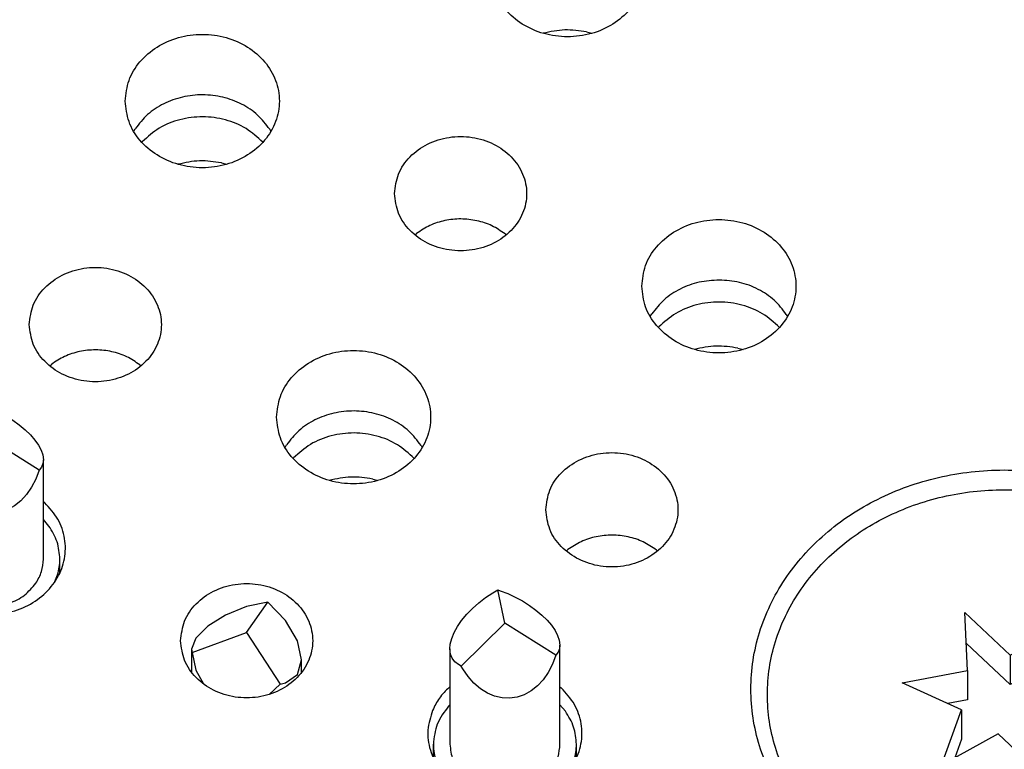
# Model space of a CAD drawing. Header units: inches. Extents: x -129 to 664, y -381 to 179.
# Tile 14 of 109: x -42.38 to -33.44, y -331.49 to -324.86. Entities that reach past the tile are written whole.
import ezdxf

# ---------------------------------------------------------------- set-up
doc = ezdxf.new("R2010")
doc.units = ezdxf.units.IN
doc.layers.add('1', color=7, linetype='Continuous')

# ---------------------------------------------------------------- blocks, each defined once
blk = doc.blocks.new('gnd_pogo_bot_1400-1715_2_22', base_point=(-40.8207, -330.9889))
at = {"color": 7, "linetype": 'Continuous'}
for p, q in [((-40.3207, -330.1914), (-40.512, -330.2675)), ((-40.3207, -330.4261), (-40.1293, -330.151)), ((-40.1293, -330.151), (-40.3207, -330.1914)), ((-39.9671, -330.3182), (-40.1293, -330.151)), ((-40.512, -330.2675), (-40.6742, -330.3678)), ((-40.6742, -330.3678), (-40.7826, -330.4769)), ((-39.8587, -330.5019), (-39.9671, -330.3182)), ((-40.8164, -330.6076), (-40.3207, -330.4261)), ((-40.3207, -330.4261), (-40.0163, -330.8946)), ((-40.7826, -330.4769), (-40.8207, -330.5783)), ((-39.8207, -330.6739), (-39.8587, -330.5019)), ((-40.8207, -330.5783), (-40.8207, -330.7875)), ((-40.8207, -330.5783), (-40.8164, -330.6076)), ((-40.8164, -330.6076), (-40.7826, -330.7686)), ((-39.8587, -330.8083), (-39.8207, -330.6739)), ((-39.8207, -330.7876), (-39.8207, -330.6739)), ((-40.7826, -330.7686), (-40.7127, -330.8941)), ((-39.9671, -330.8845), (-39.8587, -330.8083)), ((-40.1147, -330.9889), (-40.0163, -330.8946)), ((-40.0163, -330.8946), (-39.9671, -330.8845))]:
    blk.add_line(p, q, dxfattribs=at)
blk = doc.blocks.new('ground_pin_set_2__224', base_point=(-64.8566, -337.4344))
blk.add_blockref('gnd_pogo_bot_1400-1715_2_22', (-40.8207, -330.9889))
blk = doc.blocks.new('insulator_top2_E7018-25457__230', base_point=(-87.5092, -353.6628))
at = {"color": 7, "linetype": 'Continuous'}
for p, q in [((-41.3467, -325.8701), (-41.3325, -325.8461)), ((-40.1107, -325.8515), (-40.0998, -325.8702)), ((-38.7914, -326.8117), (-38.7765, -326.7991)), ((-37.9723, -326.8027), (-37.9617, -326.8117)), ((-36.6534, -327.5537), (-36.6392, -327.5297)), ((-35.4173, -327.5351), (-35.4065, -327.5538)), ((-42.1101, -328.0021), (-42.0951, -327.9896)), ((-41.291, -327.9931), (-41.2804, -328.0022)), ((-39.9721, -328.7442), (-39.9578, -328.7202)), ((-38.736, -328.7256), (-38.7252, -328.7443)), ((-42.1673, -329.2356), (-42.155, -329.2462)), ((-37.4168, -329.6857), (-37.4018, -329.6732)), ((-36.5977, -329.6767), (-36.5871, -329.6858)), ((-38.4815, -330.9253), (-38.474, -330.919)), ((-37.474, -330.9192), (-37.4617, -330.9298))]:
    blk.add_line(p, q, dxfattribs=at)
for points, knots in [([(-38.1046, -324.4043), (-38.0978, -324.4681), (-38.0838, -324.5976), (-37.9765, -324.7701), (-37.8194, -324.9051), (-37.6219, -324.991), (-37.4047, -325.0204), (-37.1873, -324.991), (-36.9901, -324.9051), (-36.8319, -324.7701), (-36.7287, -324.5976), (-36.6928, -324.4043), (-36.7287, -324.211), (-36.8319, -324.0385), (-36.9901, -323.9035), (-37.1873, -323.8176), (-37.4047, -323.7882), (-37.6219, -323.8176), (-37.8194, -323.9035), (-37.9765, -324.0385), (-38.0838, -324.211), (-38.0978, -324.3405), (-38.1046, -324.4043)], [0, 0, 0, 0, 0.190439, 0.386512, 0.591376, 0.804667, 1.023004, 1.241341, 1.454632, 1.659496, 1.855569, 2.046008, 2.236447, 2.43252, 2.637384, 2.850675, 3.069012, 3.287349, 3.50064, 3.705504, 3.901578, 4.092016, 4.092016, 4.092016, 4.092016]), ([(-41.4233, -325.5948), (-41.4164, -325.6586), (-41.4025, -325.788), (-41.2951, -325.9605), (-41.1381, -326.0956), (-40.9406, -326.1814), (-40.7233, -326.2109), (-40.506, -326.1814), (-40.3088, -326.0956), (-40.1506, -325.9605), (-40.0474, -325.788), (-40.0114, -325.5948), (-40.0474, -325.4015), (-40.1506, -325.229), (-40.3088, -325.0939), (-40.506, -325.0081), (-40.7233, -324.9787), (-40.9406, -325.0081), (-41.1381, -325.0939), (-41.2951, -325.229), (-41.4025, -325.4015), (-41.4164, -325.531), (-41.4233, -325.5948)], [0, 0, 0, 0, 0.190439, 0.386512, 0.591376, 0.804667, 1.023004, 1.241341, 1.454632, 1.659496, 1.855569, 2.046008, 2.236447, 2.43252, 2.637384, 2.850675, 3.069012, 3.287349, 3.50064, 3.705504, 3.901578, 4.092016, 4.092016, 4.092016, 4.092016]), ([(-40.1107, -325.8515), (-40.1452, -325.8063), (-40.2155, -325.7143), (-40.365, -325.6164), (-40.5356, -325.5533), (-40.7197, -325.5315), (-40.9041, -325.5516), (-41.0754, -325.6133), (-41.2261, -325.7098), (-41.2975, -325.8013), (-41.3325, -325.8461)], [0, 0, 0, 0, 0.169498, 0.345491, 0.526996, 0.711655, 0.896377, 1.078053, 1.254287, 1.424032, 1.424032, 1.424032, 1.424032]), ([(-38.9767, -326.4366), (-38.9693, -326.4974), (-38.9544, -326.6212), (-38.8412, -326.781), (-38.6793, -326.8975), (-38.4813, -326.9588), (-38.272, -326.9588), (-38.0743, -326.8975), (-37.9111, -326.781), (-37.8024, -326.6212), (-37.764, -326.4366), (-37.8024, -326.2519), (-37.9111, -326.0921), (-38.0743, -325.9756), (-38.272, -325.9143), (-38.4813, -325.9143), (-38.6793, -325.9756), (-38.8412, -326.0921), (-38.9544, -326.2519), (-38.9693, -326.3757), (-38.9767, -326.4366)], [0, 0, 0, 0, 0.181365, 0.369194, 0.566516, 0.771824, 0.980202, 1.18551, 1.382833, 1.570662, 1.752027, 1.933392, 2.121221, 2.318543, 2.523851, 2.732229, 2.937537, 3.134859, 3.322688, 3.504053, 3.504053, 3.504053, 3.504053]), ([(-37.9723, -326.8027), (-38.0111, -326.7762), (-38.0898, -326.7226), (-38.2281, -326.6782), (-38.3736, -326.6616), (-38.5192, -326.6769), (-38.6581, -326.7201), (-38.7374, -326.773), (-38.7765, -326.7991)], [0, 0, 0, 0, 0.1402464, 0.2843158, 0.4305324, 0.5767945, 0.7209911, 0.8614209, 0.8614209, 0.8614209, 0.8614209]), ([(-36.73, -327.2783), (-36.7231, -327.3421), (-36.7092, -327.4716), (-36.6018, -327.6441), (-36.4448, -327.7792), (-36.2473, -327.865), (-36.03, -327.8944), (-35.8127, -327.865), (-35.6155, -327.7792), (-35.4572, -327.6441), (-35.3541, -327.4716), (-35.3181, -327.2783), (-35.3541, -327.0851), (-35.4572, -326.9126), (-35.6155, -326.7775), (-35.8127, -326.6917), (-36.03, -326.6622), (-36.2473, -326.6917), (-36.4448, -326.7775), (-36.6018, -326.9126), (-36.7092, -327.0851), (-36.7231, -327.2145), (-36.73, -327.2783)], [0, 0, 0, 0, 0.190439, 0.386512, 0.591376, 0.804667, 1.023004, 1.241341, 1.454632, 1.659496, 1.855569, 2.046008, 2.236447, 2.43252, 2.637384, 2.850675, 3.069012, 3.287349, 3.50064, 3.705504, 3.901578, 4.092016, 4.092016, 4.092016, 4.092016]), ([(-42.2953, -327.627), (-42.288, -327.6878), (-42.2731, -327.8117), (-42.1599, -327.9715), (-41.998, -328.088), (-41.8, -328.1493), (-41.5906, -328.1493), (-41.393, -328.088), (-41.2298, -327.9715), (-41.1211, -327.8117), (-41.0827, -327.627), (-41.1211, -327.4424), (-41.2298, -327.2826), (-41.393, -327.1661), (-41.5906, -327.1048), (-41.8, -327.1048), (-41.998, -327.1661), (-42.1599, -327.2826), (-42.2731, -327.4424), (-42.288, -327.5662), (-42.2953, -327.627)], [0, 0, 0, 0, 0.181365, 0.369194, 0.566516, 0.771824, 0.980202, 1.18551, 1.382833, 1.570662, 1.752027, 1.933392, 2.121221, 2.318543, 2.523851, 2.732229, 2.937537, 3.134859, 3.322688, 3.504053, 3.504053, 3.504053, 3.504053]), ([(-36.0264, -327.2221), (-36.0882, -327.2259), (-36.2107, -327.2334), (-36.3821, -327.2973), (-36.5327, -327.3933), (-36.6041, -327.4848), (-36.6392, -327.5297)], [0, 0, 0, 0, 0.1847217, 0.366398, 0.5426316, 0.7123769, 0.7123769, 0.7123769, 0.7123769]), ([(-35.4173, -327.5351), (-35.4518, -327.4899), (-35.5222, -327.3977), (-35.6717, -327.3004), (-35.8423, -327.235), (-35.9647, -327.2264), (-36.0264, -327.2221)], [0, 0, 0, 0, 0.169498, 0.3454908, 0.526995, 0.7116546, 0.7116546, 0.7116546, 0.7116546]), ([(-41.291, -327.9931), (-41.3298, -327.9667), (-41.4084, -327.9131), (-41.5468, -327.8687), (-41.6923, -327.8521), (-41.8379, -327.8674), (-41.9768, -327.9106), (-42.056, -327.9635), (-42.0951, -327.9896)], [0, 0, 0, 0, 0.1402465, 0.284316, 0.4305328, 0.576795, 0.7209917, 0.8614217, 0.8614217, 0.8614217, 0.8614217]), ([(-40.0487, -328.4688), (-40.0418, -328.5326), (-40.0279, -328.6621), (-39.9205, -328.8346), (-39.7634, -328.9696), (-39.5659, -329.0555), (-39.3487, -329.0849), (-39.1313, -329.0555), (-38.9342, -328.9696), (-38.7759, -328.8346), (-38.6728, -328.6621), (-38.6368, -328.4688), (-38.6728, -328.2755), (-38.7759, -328.103), (-38.9342, -327.968), (-39.1313, -327.8821), (-39.3487, -327.8527), (-39.5659, -327.8821), (-39.7634, -327.968), (-39.9205, -328.103), (-40.0279, -328.2755), (-40.0418, -328.405), (-40.0487, -328.4688)], [0, 0, 0, 0, 0.190439, 0.386512, 0.591376, 0.804667, 1.023004, 1.241341, 1.454632, 1.659496, 1.855569, 2.046008, 2.236447, 2.43252, 2.637384, 2.850675, 3.069012, 3.287349, 3.50064, 3.705504, 3.901578, 4.092016, 4.092016, 4.092016, 4.092016]), ([(-38.736, -328.7256), (-38.7705, -328.6804), (-38.8408, -328.5883), (-38.9904, -328.4904), (-39.161, -328.4273), (-39.3451, -328.4056), (-39.5294, -328.4257), (-39.7008, -328.4873), (-39.8514, -328.5839), (-39.9228, -328.6753), (-39.9578, -328.7202)], [0, 0, 0, 0, 0.169498, 0.345491, 0.526995, 0.711655, 0.896376, 1.078052, 1.254285, 1.42403, 1.42403, 1.42403, 1.42403]), ([(-37.602, -329.3106), (-37.5947, -329.3714), (-37.5798, -329.4952), (-37.4666, -329.6551), (-37.3046, -329.7716), (-37.1067, -329.8329), (-36.8973, -329.8329), (-36.6997, -329.7716), (-36.5365, -329.6551), (-36.4278, -329.4952), (-36.3894, -329.3106), (-36.4278, -329.126), (-36.5365, -328.9662), (-36.6997, -328.8496), (-36.8973, -328.7884), (-37.1067, -328.7884), (-37.3046, -328.8497), (-37.4666, -328.9662), (-37.5798, -329.126), (-37.5947, -329.2498), (-37.602, -329.3106)], [0, 0, 0, 0, 0.181365, 0.369194, 0.566516, 0.771824, 0.980202, 1.18551, 1.382833, 1.570662, 1.752027, 1.933392, 2.121221, 2.318543, 2.523851, 2.732229, 2.937537, 3.134859, 3.322688, 3.504053, 3.504053, 3.504053, 3.504053]), ([(-31.1391, -330.9407), (-31.1546, -330.7663), (-31.186, -330.4137), (-31.4317, -329.9253), (-31.8016, -329.5091), (-32.2841, -329.1921), (-32.8419, -328.9937), (-33.4391, -328.9262), (-34.0363, -328.9937), (-34.5943, -329.1921), (-35.076, -329.5091), (-35.4486, -329.9253), (-35.6849, -330.4137), (-35.766, -330.9407), (-35.6849, -331.4678), (-35.4486, -331.9562), (-35.076, -332.3723), (-34.5943, -332.6894), (-34.0363, -332.8877), (-33.4391, -332.9552), (-32.8419, -332.8877), (-32.2841, -332.6894), (-31.8016, -332.3723), (-31.4317, -331.9562), (-31.186, -331.4678), (-31.1546, -331.1152), (-31.1391, -330.9407)], [0, 0, 0, 0, 0.521454, 1.053973, 1.605134, 2.177065, 2.766392, 3.365532, 3.964672, 4.553999, 5.12593, 5.677091, 6.209611, 6.731064, 7.252518, 7.785038, 8.336199, 8.908129, 9.497456, 10.096596, 10.695737, 11.285064, 11.856994, 12.408155, 12.940675, 13.462129, 13.462129, 13.462129, 13.462129]), ([(-43.3244, -329.4503), (-43.343, -329.5095), (-43.38, -329.6277), (-43.3541, -329.8167), (-43.2684, -329.9881), (-43.1273, -330.1285), (-42.946, -330.2254), (-42.7404, -330.2715), (-42.5285, -330.2629), (-42.3286, -330.2003), (-42.1582, -330.0888), (-42.0331, -329.9373), (-41.9655, -329.7585), (-41.9643, -329.5703), (-42.0263, -329.3884), (-42.1116, -329.2942), (-42.155, -329.2462)], [0, 0, 0, 0, 0.184237, 0.367591, 0.555318, 0.750852, 0.954639, 1.16429, 1.375579, 1.58379, 1.785136, 1.978034, 2.163904, 2.346939, 2.532534, 2.724997, 2.724997, 2.724997, 2.724997]), ([(-36.5977, -329.6767), (-36.6365, -329.6503), (-36.7151, -329.5967), (-36.8535, -329.5523), (-36.9989, -329.5356), (-37.1446, -329.551), (-37.2835, -329.5942), (-37.3627, -329.6471), (-37.4018, -329.6732)], [0, 0, 0, 0, 0.1402465, 0.284316, 0.4305328, 0.576795, 0.7209917, 0.8614217, 0.8614217, 0.8614217, 0.8614217]), ([(-40.9207, -330.5011), (-40.9134, -330.5619), (-40.8984, -330.6857), (-40.7852, -330.8455), (-40.6233, -330.962), (-40.4253, -331.0233), (-40.216, -331.0233), (-40.0183, -330.962), (-39.8551, -330.8455), (-39.7464, -330.6857), (-39.708, -330.5011), (-39.7464, -330.3164), (-39.8551, -330.1566), (-40.0183, -330.0401), (-40.216, -329.9788), (-40.4253, -329.9788), (-40.6233, -330.0401), (-40.7852, -330.1566), (-40.8984, -330.3164), (-40.9134, -330.4403), (-40.9207, -330.5011)], [0, 0, 0, 0, 0.181365, 0.369194, 0.566516, 0.771824, 0.980202, 1.18551, 1.382833, 1.570662, 1.752027, 1.933392, 2.121221, 2.318543, 2.523851, 2.732229, 2.937537, 3.134859, 3.322688, 3.504053, 3.504053, 3.504053, 3.504053]), ([(-38.6311, -331.1339), (-38.6497, -331.1931), (-38.6867, -331.3112), (-38.6608, -331.5003), (-38.5751, -331.6717), (-38.434, -331.8121), (-38.2527, -331.909), (-38.0471, -331.955), (-37.8352, -331.9464), (-37.6353, -331.8839), (-37.4649, -331.7724), (-37.3397, -331.6209), (-37.2722, -331.442), (-37.271, -331.2539), (-37.333, -331.072), (-37.4183, -330.9777), (-37.4617, -330.9298)], [0, 0, 0, 0, 0.184237, 0.367591, 0.555318, 0.750852, 0.954639, 1.16429, 1.375579, 1.58379, 1.785136, 1.978034, 2.163904, 2.346939, 2.532534, 2.724997, 2.724997, 2.724997, 2.724997]), ([(-38.4815, -330.9253), (-38.5125, -330.9565), (-38.5736, -331.018), (-38.6121, -331.0956), (-38.6311, -331.1339)], [0, 0, 0, 0, 0.1309207, 0.2582688, 0.2582688, 0.2582688, 0.2582688])]:
    blk.add_open_spline(points, degree=3, knots=knots, dxfattribs=at)
blk = doc.blocks.new('sig_pogo_1400-2142_13_27__246', base_point=(-38.624, -331.8857))
at = {"color": 7, "linetype": 'Continuous'}
for p, q in [((-38.1495, -330.108), (-38.0841, -330.0646)), ((-38.0841, -330.0646), (-38.0393, -330.0386)), ((-37.974, -330.3429), (-38.0393, -330.0386)), ((-38.0393, -330.0386), (-38.0167, -330.0462)), ((-38.0167, -330.0462), (-37.9484, -330.0726)), ((-37.9484, -330.0726), (-37.8807, -330.104)), ((-37.8807, -330.104), (-37.8147, -330.1399)), ((-38.2693, -330.207), (-38.2116, -330.1558)), ((-38.2116, -330.1558), (-38.1495, -330.108)), ((-37.8147, -330.1399), (-37.7516, -330.1796)), ((-37.7516, -330.1796), (-37.6927, -330.2223)), ((-38.3672, -330.3161), (-38.3215, -330.2608)), ((-38.3215, -330.2608), (-38.2693, -330.207)), ((-37.6927, -330.2223), (-37.639, -330.2673)), ((-37.639, -330.2673), (-37.5916, -330.3136)), ((-38.436, -330.4272), (-38.4056, -330.3719)), ((-38.4056, -330.3719), (-38.3672, -330.3161)), ((-38.3707, -330.7315), (-37.974, -330.3429)), ((-37.5121, -330.6336), (-37.974, -330.3429)), ((-37.5916, -330.3136), (-37.5513, -330.3606)), ((-37.5513, -330.3606), (-37.5189, -330.4071)), ((-38.4577, -330.4809), (-38.436, -330.4272)), ((-37.5189, -330.4071), (-37.4949, -330.4525)), ((-37.4949, -330.4525), (-37.4799, -330.4959)), ((-38.474, -330.5736), (-38.4705, -330.532)), ((-38.4705, -330.532), (-38.4577, -330.4809)), ((-37.4799, -330.4959), (-37.474, -330.541)), ((-37.474, -330.541), (-37.4776, -330.5733)), ((-37.474, -331.4429), (-37.474, -330.541)), ((-38.474, -330.5736), (-38.474, -331.4429)), ((-38.4681, -330.6228), (-38.474, -330.5736)), ((-38.4531, -330.6607), (-38.4681, -330.6228)), ((-37.5121, -330.6336), (-37.5425, -330.7148)), ((-37.4903, -330.6059), (-37.5121, -330.6336)), ((-37.4776, -330.5733), (-37.4903, -330.6059)), ((-38.4292, -330.6928), (-38.4531, -330.6607)), ((-38.3967, -330.7183), (-38.4292, -330.6928)), ((-38.3707, -330.7315), (-38.3967, -330.7183)), ((-38.3564, -330.7566), (-38.3707, -330.7315)), ((-37.5425, -330.7148), (-37.5808, -330.7891)), ((-38.309, -330.8265), (-38.3564, -330.7566)), ((-37.5808, -330.7891), (-37.6266, -330.8551)), ((-38.2554, -330.8874), (-38.309, -330.8265)), ((-38.1965, -330.9381), (-38.2554, -330.8874)), ((-37.6788, -330.9116), (-37.7365, -330.9575)), ((-37.6266, -330.8551), (-37.6788, -330.9116)), ((-38.1334, -330.9778), (-38.1965, -330.9381)), ((-38.0674, -331.0057), (-38.1334, -330.9778)), ((-37.7986, -330.9919), (-37.864, -331.0142)), ((-37.7365, -330.9575), (-37.7986, -330.9919)), ((-38.474, -331.0844), (-38.4852, -331.0951)), ((-37.9996, -331.0212), (-38.0674, -331.0057)), ((-37.9314, -331.024), (-37.9996, -331.0212)), ((-37.864, -331.0142), (-37.9314, -331.024)), ((-37.4245, -331.1422), (-37.474, -331.0836)), ((-38.624, -331.5677), (-38.624, -331.4429)), ((-37.324, -331.5671), (-37.324, -331.4429)), ((-38.5968, -331.604), (-38.5764, -331.6511)), ((-37.3691, -331.647), (-37.3452, -331.5855))]:
    blk.add_line(p, q, dxfattribs=at)
for points, knots in [([(-38.4852, -331.0951), (-38.5252, -331.1475), (-38.6039, -331.2506), (-38.6174, -331.3795), (-38.624, -331.4429)], [0, 0, 0, 0, 0.1935528, 0.3809578, 0.3809578, 0.3809578, 0.3809578]), ([(-37.324, -331.4429), (-37.3287, -331.3894), (-37.338, -331.2812), (-37.3955, -331.1889), (-37.4245, -331.1422)], [0, 0, 0, 0, 0.1585788, 0.3210095, 0.3210095, 0.3210095, 0.3210095]), ([(-38.624, -331.4429), (-38.6229, -331.4702), (-38.6205, -331.525), (-38.6048, -331.5776), (-38.5968, -331.604)], [0, 0, 0, 0, 0.0816948, 0.1639502, 0.1639502, 0.1639502, 0.1639502]), ([(-38.474, -331.4429), (-38.4687, -331.4903), (-38.4579, -331.5865), (-38.3752, -331.7134), (-38.255, -331.8104), (-38.1054, -331.8685), (-37.9428, -331.8828), (-37.7842, -331.8511), (-37.6412, -331.7793), (-37.5749, -331.7002), (-37.5425, -331.6615)], [0, 0, 0, 0, 0.141386, 0.287254, 0.439971, 0.598978, 0.761314, 0.922842, 1.079706, 1.229734, 1.229734, 1.229734, 1.229734]), ([(-37.5425, -331.6615), (-37.5226, -331.6273), (-37.4835, -331.5595), (-37.4772, -331.4815), (-37.474, -331.4429)], [0, 0, 0, 0, 0.1170725, 0.231664, 0.231664, 0.231664, 0.231664]), ([(-37.3452, -331.5855), (-37.3391, -331.562), (-37.3267, -331.5153), (-37.3249, -331.467), (-37.324, -331.4429)], [0, 0, 0, 0, 0.0724708, 0.1445545, 0.1445545, 0.1445545, 0.1445545])]:
    blk.add_open_spline(points, degree=3, knots=knots, dxfattribs=at)
blk = doc.blocks.new('sig_pogo_1400-2142_13_26', base_point=(-43.3173, -330.2021))
at = {"color": 7, "linetype": 'Continuous'}
for p, q in [((-42.8428, -328.4244), (-42.7774, -328.3811)), ((-42.7774, -328.3811), (-42.7326, -328.355)), ((-42.6673, -328.6593), (-42.7326, -328.355)), ((-42.7326, -328.355), (-42.71, -328.3626)), ((-42.71, -328.3626), (-42.6417, -328.389)), ((-42.6417, -328.389), (-42.574, -328.4204)), ((-42.9626, -328.5234), (-42.9049, -328.4722)), ((-42.9049, -328.4722), (-42.8428, -328.4244)), ((-42.574, -328.4204), (-42.508, -328.4563)), ((-42.508, -328.4563), (-42.4449, -328.496)), ((-42.4449, -328.496), (-42.386, -328.5387)), ((-43.0605, -328.6325), (-43.0148, -328.5772)), ((-43.0148, -328.5772), (-42.9626, -328.5234)), ((-42.386, -328.5387), (-42.3324, -328.5837)), ((-42.3324, -328.5837), (-42.2849, -328.6301)), ((-43.0989, -328.6883), (-43.0605, -328.6325)), ((-43.064, -329.0479), (-42.6673, -328.6593)), ((-42.2054, -328.95), (-42.6673, -328.6593)), ((-42.2849, -328.6301), (-42.2446, -328.677)), ((-43.151, -328.7973), (-43.1293, -328.7436)), ((-43.1293, -328.7436), (-43.0989, -328.6883)), ((-42.2446, -328.677), (-42.2122, -328.7236)), ((-42.2122, -328.7236), (-42.1883, -328.769)), ((-43.1673, -328.89), (-43.1638, -328.8484)), ((-43.1638, -328.8484), (-43.151, -328.7973)), ((-42.1883, -328.769), (-42.1732, -328.8123)), ((-42.1732, -328.8123), (-42.1673, -328.8574)), ((-43.1673, -328.89), (-43.1673, -329.7593)), ((-43.1614, -328.9392), (-43.1673, -328.89)), ((-43.1464, -328.9771), (-43.1614, -328.9392)), ((-42.1836, -328.9223), (-42.2054, -328.95)), ((-42.1709, -328.8897), (-42.1836, -328.9223)), ((-42.1673, -328.8574), (-42.1709, -328.8897)), ((-42.1673, -329.7593), (-42.1673, -328.8574)), ((-43.1225, -329.0092), (-43.1464, -328.9771)), ((-43.0901, -329.0347), (-43.1225, -329.0092)), ((-42.2358, -329.0312), (-42.2742, -329.1056)), ((-42.2054, -328.95), (-42.2358, -329.0312)), ((-43.064, -329.0479), (-43.0901, -329.0347)), ((-43.0498, -329.073), (-43.064, -329.0479)), ((-43.0023, -329.1429), (-43.0498, -329.073)), ((-42.2742, -329.1056), (-42.3199, -329.1716)), ((-42.9487, -329.2038), (-43.0023, -329.1429)), ((-42.8898, -329.2546), (-42.9487, -329.2038)), ((-42.3199, -329.1716), (-42.3721, -329.228)), ((-42.8267, -329.2942), (-42.8898, -329.2546)), ((-42.7607, -329.3221), (-42.8267, -329.2942)), ((-42.4298, -329.2739), (-42.4919, -329.3083)), ((-42.3721, -329.228), (-42.4298, -329.2739)), ((-42.6929, -329.3376), (-42.7607, -329.3221)), ((-42.6247, -329.3405), (-42.6929, -329.3376)), ((-42.5573, -329.3306), (-42.6247, -329.3405)), ((-42.4919, -329.3083), (-42.5573, -329.3306)), ((-43.1673, -329.4009), (-43.1785, -329.4115)), ((-42.1178, -329.4586), (-42.1673, -329.4)), ((-43.3173, -329.8841), (-43.3173, -329.7593)), ((-42.0173, -329.8835), (-42.0173, -329.7593)), ((-43.2902, -329.9204), (-43.2698, -329.9675)), ((-42.0624, -329.9634), (-42.0385, -329.9019))]:
    blk.add_line(p, q, dxfattribs=at)
for points, knots in [([(-43.1785, -329.4115), (-43.2185, -329.4639), (-43.2972, -329.567), (-43.3107, -329.6959), (-43.3173, -329.7593)], [0, 0, 0, 0, 0.1935531, 0.3809583, 0.3809583, 0.3809583, 0.3809583]), ([(-42.0173, -329.7593), (-42.022, -329.7058), (-42.0314, -329.5976), (-42.0888, -329.5053), (-42.1178, -329.4586)], [0, 0, 0, 0, 0.1585784, 0.3210088, 0.3210088, 0.3210088, 0.3210088]), ([(-43.3173, -329.7593), (-43.3162, -329.7866), (-43.3138, -329.8414), (-43.2981, -329.894), (-43.2902, -329.9204)], [0, 0, 0, 0, 0.0816944, 0.1639494, 0.1639494, 0.1639494, 0.1639494]), ([(-43.1673, -329.7593), (-43.162, -329.8067), (-43.1512, -329.9029), (-43.0685, -330.0298), (-42.9483, -330.1268), (-42.7987, -330.185), (-42.6361, -330.1992), (-42.4775, -330.1675), (-42.3345, -330.0957), (-42.2682, -330.0166), (-42.2358, -329.9779)], [0, 0, 0, 0, 0.141386, 0.287254, 0.439971, 0.598978, 0.761314, 0.922843, 1.079706, 1.229734, 1.229734, 1.229734, 1.229734]), ([(-42.2358, -329.9779), (-42.216, -329.9437), (-42.1768, -329.8759), (-42.1705, -329.7979), (-42.1673, -329.7593)], [0, 0, 0, 0, 0.1170727, 0.2316645, 0.2316645, 0.2316645, 0.2316645]), ([(-42.0385, -329.9019), (-42.0324, -329.8784), (-42.0201, -329.8317), (-42.0182, -329.7834), (-42.0173, -329.7593)], [0, 0, 0, 0, 0.0724708, 0.1445545, 0.1445545, 0.1445545, 0.1445545])]:
    blk.add_open_spline(points, degree=3, knots=knots, dxfattribs=at)
blk = doc.blocks.new('signal_pin_set__282', base_point=(-78.6324, -366.8046))
for name, p in [('sig_pogo_1400-2142_13_26', (-43.3173, -330.2021)), ('sig_pogo_1400-2142_13_27__246', (-38.624, -331.8857))]:
    blk.add_blockref(name, p)
blk = doc.blocks.new('screw_M2x6_0515-1602_3__285', base_point=(-35.5891, -332.8527))
at = {"color": 7, "linetype": 'Continuous'}
for p, q in [((-33.7963, -330.2439), (-33.3847, -330.6329)), ((-33.7697, -330.771), (-33.7963, -330.2439)), ((-33.3847, -330.6329), (-32.8709, -330.3495)), ((-32.8709, -330.3495), (-33.0541, -330.8526)), ((-33.7792, -330.5268), (-33.7823, -330.5217)), ((-33.7792, -330.5268), (-33.782, -330.5278)), ((-33.3847, -330.8996), (-33.7792, -330.5268)), ((-33.3847, -330.6329), (-33.3847, -330.8996)), ((-32.9924, -330.6831), (-33.3847, -330.8996)), ((-34.3645, -330.8852), (-33.7697, -330.771)), ((-33.7697, -330.771), (-33.7697, -331.0377)), ((-33.8241, -331.1288), (-34.3645, -330.8852)), ((-33.0541, -330.8526), (-32.5138, -331.0962)), ((-33.0541, -330.8526), (-33.0541, -331.1193)), ((-33.7697, -331.0377), (-33.9496, -331.0722)), ((-34.0073, -331.632), (-33.8241, -331.1288)), ((-33.8241, -331.1288), (-33.8241, -331.3955)), ((-32.5138, -331.0962), (-33.1085, -331.2104)), ((-32.9286, -331.1759), (-33.0541, -331.1193)), ((-33.1085, -331.2104), (-33.1085, -331.4771)), ((-33.1085, -331.2104), (-33.0819, -331.7375)), ((-33.4935, -331.3485), (-34.0073, -331.632)), ((-33.0819, -331.7375), (-33.4935, -331.3485)), ((-33.8241, -331.3955), (-33.8858, -331.565)), ((-33.0961, -331.7241), (-33.1085, -331.4771))]:
    blk.add_line(p, q, dxfattribs=at)
blk.add_open_spline([(-31.2891, -330.9907), (-31.3036, -330.8276), (-31.3329, -330.498), (-31.5626, -330.0415), (-31.9084, -329.6525), (-32.3595, -329.3561), (-32.8808, -329.1707), (-33.4391, -329.1076), (-33.9973, -329.1707), (-34.5189, -329.3561), (-34.9693, -329.6525), (-35.3176, -330.0415), (-35.5384, -330.498), (-35.6142, -330.9907), (-35.5384, -331.4834), (-35.3176, -331.9399), (-34.9693, -332.3289), (-34.5189, -332.6253), (-33.9973, -332.8107), (-33.4391, -332.8738), (-32.8808, -332.8107), (-32.3595, -332.6253), (-31.9084, -332.3289), (-31.5626, -331.9399), (-31.3329, -331.4834), (-31.3036, -331.1538), (-31.2891, -330.9907)], degree=3, knots=[0, 0, 0, 0, 0.487446, 0.985236, 1.500452, 2.035083, 2.585975, 3.146041, 3.706107, 4.256999, 4.79163, 5.306846, 5.804636, 6.292082, 6.779528, 7.277318, 7.792534, 8.327164, 8.878057, 9.438123, 9.998189, 10.549081, 11.083712, 11.598928, 12.096718, 12.584164, 12.584164, 12.584164, 12.584164], dxfattribs=at)
blk = doc.blocks.new('screw_set_M2x6__288', base_point=(-77.3004, -338.7008))
blk.add_blockref('screw_M2x6_0515-1602_3__285', (-35.5891, -332.8527))
blk = doc.blocks.new('insulator_top1_E7018-25456__294', base_point=(-87.5092, -354.0628))
at = {"color": 7, "linetype": 'Continuous'}
for p, q in [((-37.2315, -324.9669), (-37.1843, -324.9792)), ((-41.2728, -325.9695), (-41.2684, -325.9644)), ((-40.5502, -326.1574), (-40.5029, -326.1696)), ((-38.7914, -326.8117), (-38.7765, -326.7991)), ((-37.9723, -326.8027), (-37.9617, -326.8117)), ((-36.5795, -327.6531), (-36.5751, -327.648)), ((-35.8569, -327.841), (-35.8096, -327.8532)), ((-42.1101, -328.0021), (-42.0951, -327.9896)), ((-41.291, -327.9931), (-41.2804, -328.0022)), ((-39.8981, -328.8436), (-39.8937, -328.8384)), ((-39.1756, -329.0314), (-39.1283, -329.0437)), ((-37.4168, -329.6857), (-37.4018, -329.6732)), ((-36.5977, -329.6767), (-36.5871, -329.6858))]:
    blk.add_line(p, q, dxfattribs=at)
for points, knots in [([(-37.2315, -324.9669), (-37.2977, -324.9567), (-37.4298, -324.9362), (-37.5605, -324.9648), (-37.6257, -324.9791)], [0, 0, 0, 0, 0.1989569, 0.3974118, 0.3974118, 0.3974118, 0.3974118]), ([(-40.1738, -325.9692), (-40.2224, -325.9248), (-40.3214, -325.8342), (-40.5132, -325.7578), (-40.7197, -325.7293), (-40.9265, -325.756), (-41.1193, -325.8307), (-41.2193, -325.9204), (-41.2684, -325.9644)], [0, 0, 0, 0, 0.196081, 0.399663, 0.607702, 0.81582, 1.019615, 1.215978, 1.215978, 1.215978, 1.215978]), ([(-40.5502, -326.1574), (-40.6164, -326.1471), (-40.7485, -326.1267), (-40.8791, -326.1553), (-40.9444, -326.1696)], [0, 0, 0, 0, 0.1989565, 0.3974112, 0.3974112, 0.3974112, 0.3974112]), ([(-37.9723, -326.8027), (-38.0111, -326.7762), (-38.0898, -326.7226), (-38.2281, -326.6782), (-38.3736, -326.6616), (-38.5192, -326.6769), (-38.6581, -326.7201), (-38.7374, -326.773), (-38.7765, -326.7991)], [0, 0, 0, 0, 0.1402464, 0.2843158, 0.4305324, 0.5767945, 0.7209911, 0.8614209, 0.8614209, 0.8614209, 0.8614209]), ([(-35.4805, -327.6528), (-35.5291, -327.6084), (-35.628, -327.5178), (-35.8199, -327.4414), (-36.0264, -327.4129), (-36.2332, -327.4396), (-36.426, -327.5143), (-36.526, -327.604), (-36.5751, -327.648)], [0, 0, 0, 0, 0.196081, 0.399664, 0.607703, 0.81582, 1.019616, 1.215979, 1.215979, 1.215979, 1.215979]), ([(-41.291, -327.9931), (-41.3298, -327.9667), (-41.4084, -327.9131), (-41.5468, -327.8687), (-41.6923, -327.8521), (-41.8379, -327.8674), (-41.9768, -327.9106), (-42.056, -327.9635), (-42.0951, -327.9896)], [0, 0, 0, 0, 0.1402465, 0.284316, 0.4305328, 0.576795, 0.7209917, 0.8614217, 0.8614217, 0.8614217, 0.8614217]), ([(-35.8569, -327.841), (-35.923, -327.8307), (-36.0552, -327.8102), (-36.1858, -327.8389), (-36.2511, -327.8531)], [0, 0, 0, 0, 0.1989557, 0.3974095, 0.3974095, 0.3974095, 0.3974095]), ([(-38.7992, -328.8433), (-38.8477, -328.7988), (-38.9467, -328.7083), (-39.1386, -328.6319), (-39.3451, -328.6033), (-39.5519, -328.6301), (-39.7446, -328.7048), (-39.8446, -328.7944), (-39.8937, -328.8384)], [0, 0, 0, 0, 0.196081, 0.399663, 0.607702, 0.81582, 1.019615, 1.215978, 1.215978, 1.215978, 1.215978]), ([(-39.1756, -329.0314), (-39.2417, -329.0212), (-39.3739, -329.0007), (-39.5045, -329.0293), (-39.5697, -329.0436)], [0, 0, 0, 0, 0.1989566, 0.3974112, 0.3974112, 0.3974112, 0.3974112]), ([(-36.5977, -329.6767), (-36.6365, -329.6503), (-36.7151, -329.5967), (-36.8535, -329.5523), (-36.9989, -329.5356), (-37.1446, -329.551), (-37.2835, -329.5942), (-37.3627, -329.6471), (-37.4018, -329.6732)], [0, 0, 0, 0, 0.1402465, 0.284316, 0.4305328, 0.576795, 0.7209917, 0.8614217, 0.8614217, 0.8614217, 0.8614217])]:
    blk.add_open_spline(points, degree=3, knots=knots, dxfattribs=at)
blk = doc.blocks.new('segment_160pin_assy_E7018-62555_1__298', base_point=(-87.5092, -370.0475))
for name, p in [('insulator_top2_E7018-25457__230', (-87.5092, -353.6628)), ('screw_set_M2x6__288', (-77.3004, -338.7008)), ('insulator_top1_E7018-25456__294', (-87.5092, -354.0628)), ('signal_pin_set__282', (-78.6324, -366.8046)), ('ground_pin_set_2__224', (-64.8566, -337.4344))]:
    blk.add_blockref(name, p)
blk = doc.blocks.new('hcdps_segment__299', base_point=(-87.5092, -370.0475))
blk.add_blockref('segment_160pin_assy_E7018-62555_1__298', (-87.5092, -370.0475))
blk = doc.blocks.new('gen1__300', base_point=(-27.0506, -340.3405))
blk.add_blockref('hcdps_segment__299', (-87.5092, -370.0475))
blk = doc.blocks.new('1__302', base_point=(-265.0506, -517.3405))
blk.add_blockref('gen1__300', (-27.0506, -340.3405))
blk = doc.blocks.new('hcdps_segment__303', base_point=(-265.0506, -519.3405))
at = {"layer": '1'}
blk.add_blockref('1__302', (-265.0506, -517.3405), dxfattribs=at)

msp = doc.modelspace()

# ---------------------------------------------------------------- block references
msp.add_blockref('hcdps_segment__303', (-265.0506, -519.3405))

doc.saveas('drawing.dxf')
